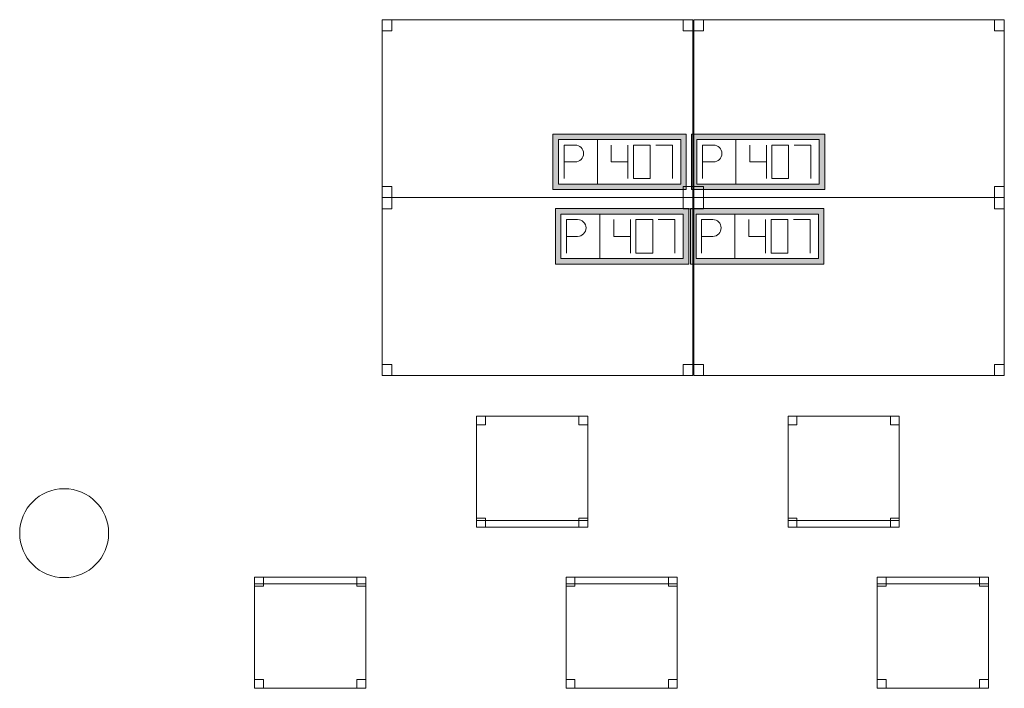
# Model space of a CAD drawing. Header units: metres. Extents: x 397.7 to 427.5, y 12.7 to 28.4.
# Tile 112 of 127: x 410.5 to 415, y 17.1 to 20.1. Entities that reach past the tile are written whole.
import ezdxf

# ---------------------------------------------------------------- set-up
doc = ezdxf.new("R2010")
doc.units = ezdxf.units.M
for name, color, linetype, lineweight in [('02_MOBILIARIO', 7, 'Continuous', 18), ('A-COLS-____-MCUT', 7, 'Continuous', 18), ('A-COLS-____-OTLN', 7, 'Continuous', 18), ('A-DETL-____-MBND', 7, 'Continuous', 18)]:
    doc.layers.add(name, color=color, linetype=linetype, lineweight=lineweight)

# ---------------------------------------------------------------- blocks, each defined once
blk = doc.blocks.new('Family - Taula 140X80_P4-153792-07_TEL_P4')
at = {"layer": 'A-DETL-____-MBND', "color": 253, "true_color": 0xaaaaaa}
for p, q in [((0, 0.8001), (0.0437, 0.8001)), ((0, 0.7501), (0, 0.8001)), ((0.0437, 0.8001), (0, 0.8001)), ((0, 0.8001), (0, 0.7501)), ((0, 0.8001), (1.3973, 0.8001)), ((0, 0), (0, 0.8001)), ((1.3973, 0.8001), (0, 0.8001)), ((0, 0.8001), (0, 0)), ((0.0437, 0.8001), (0.0437, 0.7501)), ((0.0437, 0.7501), (0.0437, 0.8001)), ((1.3536, 0.8001), (1.3973, 0.8001)), ((1.3536, 0.7501), (1.3536, 0.8001)), ((1.3973, 0.8001), (1.3536, 0.8001)), ((1.3536, 0.8001), (1.3536, 0.7501)), ((1.3973, 0.8001), (1.3973, 0.7501)), ((1.3973, 0.7501), (1.3973, 0.8001)), ((1.3973, 0.8001), (1.3973, 0)), ((1.3973, 0), (1.3973, 0.8001)), ((0.0437, 0.7501), (0, 0.7501)), ((0, 0.7501), (0.0437, 0.7501)), ((1.3973, 0.7501), (1.3536, 0.7501)), ((1.3536, 0.7501), (1.3973, 0.7501)), ((0, 0.05), (0.0437, 0.05)), ((0, 0), (0, 0.05)), ((0.0437, 0.05), (0, 0.05)), ((0, 0.05), (0, 0)), ((0.0437, 0.05), (0.0437, 0)), ((0.0437, 0), (0.0437, 0.05)), ((1.3536, 0.05), (1.3973, 0.05)), ((1.3536, 0), (1.3536, 0.05)), ((1.3973, 0.05), (1.3536, 0.05)), ((1.3536, 0.05), (1.3536, 0)), ((1.3973, 0.05), (1.3973, 0)), ((1.3973, 0), (1.3973, 0.05)), ((0.0437, 0), (0, 0)), ((0, 0), (0.0437, 0)), ((0, 0), (1.3973, 0)), ((1.3973, 0), (1.3536, 0)), ((1.3536, 0), (1.3973, 0)), ((1.3973, 0), (0, 0))]:
    blk.add_line(p, q, dxfattribs=at)
blk = doc.blocks.new('Family - Cadira d_Oficina_P4-153876-07_TEL_P4')
at = {"layer": 'A-DETL-____-MBND', "color": 253, "true_color": 0xaaaaaa}
for p, q in [((0, 0), (0, 0.5)), ((0, 0.5), (0.5, 0.5)), ((0.5, 0.5), (0, 0.5)), ((0, 0.5), (0, 0)), ((0, 0.46), (0, 0.5)), ((0, 0.5), (0.04, 0.5)), ((0.04, 0.5), (0, 0.5)), ((0, 0.5), (0, 0.46)), ((0, 0.47), (0, 0.5)), ((0, 0.5), (0.5, 0.5)), ((0.5, 0.5), (0, 0.5)), ((0, 0.5), (0, 0.47)), ((0.04, 0.5), (0.04, 0.46)), ((0.04, 0.46), (0.04, 0.5)), ((0.46, 0.46), (0.46, 0.5)), ((0.46, 0.5), (0.5, 0.5)), ((0.5, 0.5), (0.46, 0.5)), ((0.46, 0.5), (0.46, 0.46)), ((0.5, 0.5), (0.5, 0.46)), ((0.5, 0.46), (0.5, 0.5)), ((0.5, 0.5), (0.5, 0)), ((0.5, 0), (0.5, 0.5)), ((0.5, 0.5), (0.5, 0.47)), ((0.5, 0.47), (0.5, 0.5)), ((0.5, 0.47), (0, 0.47)), ((0, 0.47), (0.5, 0.47)), ((0.04, 0.46), (0, 0.46)), ((0, 0.46), (0.04, 0.46)), ((0.5, 0.46), (0.46, 0.46)), ((0.46, 0.46), (0.5, 0.46)), ((0, 0), (0, 0.04)), ((0, 0.04), (0.04, 0.04)), ((0.04, 0.04), (0, 0.04)), ((0, 0.04), (0, 0)), ((0.5, 0), (0, 0)), ((0, 0), (0.5, 0)), ((0.04, 0), (0, 0)), ((0, 0), (0.04, 0)), ((0.04, 0.04), (0.04, 0)), ((0.04, 0), (0.04, 0.04)), ((0.46, 0), (0.46, 0.04)), ((0.46, 0.04), (0.5, 0.04)), ((0.5, 0.04), (0.46, 0.04)), ((0.46, 0.04), (0.46, 0)), ((0.5, 0), (0.46, 0)), ((0.46, 0), (0.5, 0)), ((0.5, 0.04), (0.5, 0)), ((0.5, 0), (0.5, 0.04))]:
    blk.add_line(p, q, dxfattribs=at)
blk = doc.blocks.new('Family - Pilar P4-153975-07_TEL_P4')
at = {"layer": 'A-COLS-____-MCUT', "color": 253, "true_color": 0xaaaaaa}
for start, end in [(360, 180), (180, 360)]:
    blk.add_arc((0.2, 0.2), 0.2, start, end, dxfattribs=at)
at = {"layer": 'A-COLS-____-OTLN', "color": 253, "true_color": 0xaaaaaa}
for start, end in [(360, 180), (180, 360)]:
    blk.add_arc((0.2, 0.2), 0.2, start, end, dxfattribs=at)
blk = doc.blocks.new('Family - Cadira d_Oficina_P4-154031-07_TEL_P4')
at = {"layer": 'A-DETL-____-MBND', "color": 253, "true_color": 0xaaaaaa}
for p, q in [((0, 0.5), (0.5, 0.5)), ((0, 0), (0, 0.5)), ((0.5, 0.5), (0, 0.5)), ((0, 0.5), (0, 0)), ((0, 0.46), (0, 0.5)), ((0, 0.5), (0.04, 0.5)), ((0.04, 0.5), (0, 0.5)), ((0, 0.5), (0, 0.46)), ((0.04, 0.5), (0.04, 0.46)), ((0.04, 0.46), (0.04, 0.5)), ((0.46, 0.46), (0.46, 0.5)), ((0.46, 0.5), (0.5, 0.5)), ((0.5, 0.5), (0.46, 0.5)), ((0.46, 0.5), (0.46, 0.46)), ((0.5, 0.5), (0.5, 0)), ((0.5, 0), (0.5, 0.5)), ((0.5, 0.5), (0.5, 0.46)), ((0.5, 0.46), (0.5, 0.5)), ((0.04, 0.46), (0, 0.46)), ((0, 0.46), (0.04, 0.46)), ((0.5, 0.46), (0.46, 0.46)), ((0.46, 0.46), (0.5, 0.46)), ((0, 0), (0, 0.04)), ((0, 0.04), (0.04, 0.04)), ((0.04, 0.04), (0, 0.04)), ((0, 0.04), (0, 0)), ((0, 0), (0, 0.03)), ((0, 0.03), (0.5, 0.03)), ((0.5, 0.03), (0, 0.03)), ((0, 0.03), (0, 0)), ((0.5, 0), (0, 0)), ((0.04, 0), (0, 0)), ((0, 0), (0.04, 0)), ((0.04, 0.04), (0.04, 0)), ((0.04, 0), (0.04, 0.04)), ((0.46, 0), (0.46, 0.04)), ((0.46, 0.04), (0.5, 0.04)), ((0.5, 0.04), (0.46, 0.04)), ((0.46, 0.04), (0.46, 0)), ((0.5, 0), (0.46, 0)), ((0.5, 0.04), (0.5, 0)), ((0.5, 0), (0.5, 0.04)), ((0.5, 0.03), (0.5, 0)), ((0.5, 0), (0.5, 0.03)), ((0, 0), (0.5, 0)), ((0.5, 0), (0, 0)), ((0, 0), (0.5, 0)), ((0.46, 0), (0.5, 0))]:
    blk.add_line(p, q, dxfattribs=at)
blk = doc.blocks.new('Family - Cadira d_Oficina_P4-154238-07_TEL_P4')
at = {"layer": 'A-DETL-____-MBND', "color": 253, "true_color": 0xaaaaaa}
for p, q in [((0, 0), (0, 0.5)), ((0, 0.5), (0.5, 0.5)), ((0.5, 0.5), (0, 0.5)), ((0, 0.5), (0, 0)), ((0, 0.47), (0, 0.5)), ((0, 0.5), (0.5, 0.5)), ((0.5, 0.5), (0, 0.5)), ((0, 0.5), (0, 0.47)), ((0, 0.46), (0, 0.5)), ((0, 0.5), (0.04, 0.5)), ((0.04, 0.5), (0, 0.5)), ((0, 0.5), (0, 0.46)), ((0.04, 0.5), (0.04, 0.46)), ((0.04, 0.46), (0.04, 0.5)), ((0.46, 0.46), (0.46, 0.5)), ((0.46, 0.5), (0.5, 0.5)), ((0.5, 0.5), (0.46, 0.5)), ((0.46, 0.5), (0.46, 0.46)), ((0.5, 0.5), (0.5, 0.46)), ((0.5, 0.46), (0.5, 0.5)), ((0.5, 0.5), (0.5, 0)), ((0.5, 0), (0.5, 0.5)), ((0.5, 0.5), (0.5, 0.47)), ((0.5, 0.47), (0.5, 0.5)), ((0.5, 0.47), (0, 0.47)), ((0, 0.47), (0.5, 0.47)), ((0.04, 0.46), (0, 0.46)), ((0, 0.46), (0.04, 0.46)), ((0.5, 0.46), (0.46, 0.46)), ((0.46, 0.46), (0.5, 0.46)), ((0, 0), (0, 0.04)), ((0, 0.04), (0.04, 0.04)), ((0.04, 0.04), (0, 0.04)), ((0, 0.04), (0, 0)), ((0.5, 0), (0, 0)), ((0, 0), (0.5, 0)), ((0.04, 0), (0, 0)), ((0, 0), (0.04, 0)), ((0.04, 0.04), (0.04, 0)), ((0.04, 0), (0.04, 0.04)), ((0.46, 0), (0.46, 0.04)), ((0.46, 0.04), (0.5, 0.04)), ((0.5, 0.04), (0.46, 0.04)), ((0.46, 0.04), (0.46, 0)), ((0.5, 0), (0.46, 0)), ((0.46, 0), (0.5, 0)), ((0.5, 0.04), (0.5, 0)), ((0.5, 0), (0.5, 0.04))]:
    blk.add_line(p, q, dxfattribs=at)
blk = doc.blocks.new('Family - Taula 140X80_P4-154322-07_TEL_P4')
at = {"layer": 'A-DETL-____-MBND', "color": 253, "true_color": 0xaaaaaa}
for p, q in [((0, 0.8001), (1.3973, 0.8001)), ((0, 0), (0, 0.8001)), ((1.3973, 0.8001), (0, 0.8001)), ((0, 0.8001), (0, 0)), ((0, 0.8001), (0.0437, 0.8001)), ((0, 0.7501), (0, 0.8001)), ((0.0437, 0.8001), (0, 0.8001)), ((0, 0.8001), (0, 0.7501)), ((0.0437, 0.8001), (0.0437, 0.7501)), ((0.0437, 0.7501), (0.0437, 0.8001)), ((1.3536, 0.8001), (1.3973, 0.8001)), ((1.3536, 0.7501), (1.3536, 0.8001)), ((1.3973, 0.8001), (1.3536, 0.8001)), ((1.3536, 0.8001), (1.3536, 0.7501)), ((1.3973, 0.8001), (1.3973, 0.7501)), ((1.3973, 0.7501), (1.3973, 0.8001)), ((1.3973, 0.8001), (1.3973, 0)), ((1.3973, 0), (1.3973, 0.8001)), ((0.0437, 0.7501), (0, 0.7501)), ((0, 0.7501), (0.0437, 0.7501)), ((1.3973, 0.7501), (1.3536, 0.7501)), ((1.3536, 0.7501), (1.3973, 0.7501)), ((0, 0.05), (0.0437, 0.05)), ((0, 0), (0, 0.05)), ((0.0437, 0.05), (0, 0.05)), ((0, 0.05), (0, 0)), ((0.0437, 0.05), (0.0437, 0)), ((0.0437, 0), (0.0437, 0.05)), ((1.3536, 0.05), (1.3973, 0.05)), ((1.3536, 0), (1.3536, 0.05)), ((1.3973, 0.05), (1.3536, 0.05)), ((1.3536, 0.05), (1.3536, 0)), ((1.3973, 0.05), (1.3973, 0)), ((1.3973, 0), (1.3973, 0.05)), ((0.0437, 0), (0, 0)), ((0, 0), (0.0437, 0)), ((0, 0), (1.3973, 0)), ((1.3973, 0), (1.3536, 0)), ((1.3536, 0), (1.3973, 0)), ((1.3973, 0), (0, 0))]:
    blk.add_line(p, q, dxfattribs=at)
blk = doc.blocks.new('Family - Taula 140X80_P4-154328-07_TEL_P4')
at = {"layer": 'A-DETL-____-MBND', "color": 253, "true_color": 0xaaaaaa}
for p, q in [((0, 0.7501), (0, 0.8001)), ((0, 0.8001), (0.0437, 0.8001)), ((0.0437, 0.8001), (0, 0.8001)), ((0, 0.8001), (0, 0.7501)), ((0, 0), (0, 0.8001)), ((0, 0.8001), (1.3973, 0.8001)), ((1.3973, 0.8001), (0, 0.8001)), ((0, 0.8001), (0, 0)), ((0.0437, 0.8001), (0.0437, 0.7501)), ((0.0437, 0.7501), (0.0437, 0.8001)), ((1.3536, 0.7501), (1.3536, 0.8001)), ((1.3536, 0.8001), (1.3973, 0.8001)), ((1.3973, 0.8001), (1.3536, 0.8001)), ((1.3536, 0.8001), (1.3536, 0.7501)), ((1.3973, 0.8001), (1.3973, 0.7501)), ((1.3973, 0.7501), (1.3973, 0.8001)), ((1.3973, 0.8001), (1.3973, 0)), ((1.3973, 0), (1.3973, 0.8001)), ((0.0437, 0.7501), (0, 0.7501)), ((0, 0.7501), (0.0437, 0.7501)), ((1.3973, 0.7501), (1.3536, 0.7501)), ((1.3536, 0.7501), (1.3973, 0.7501)), ((0, 0), (0, 0.05)), ((0, 0.05), (0.0437, 0.05)), ((0.0437, 0.05), (0, 0.05)), ((0, 0.05), (0, 0)), ((0.0437, 0.05), (0.0437, 0)), ((0.0437, 0), (0.0437, 0.05)), ((1.3536, 0), (1.3536, 0.05)), ((1.3536, 0.05), (1.3973, 0.05)), ((1.3973, 0.05), (1.3536, 0.05)), ((1.3536, 0.05), (1.3536, 0)), ((1.3973, 0.05), (1.3973, 0)), ((1.3973, 0), (1.3973, 0.05)), ((0.0437, 0), (0, 0)), ((0, 0), (0.0437, 0)), ((1.3973, 0), (0, 0)), ((0, 0), (1.3973, 0)), ((1.3973, 0), (1.3536, 0)), ((1.3536, 0), (1.3973, 0))]:
    blk.add_line(p, q, dxfattribs=at)
blk = doc.blocks.new('Family - Cadira d_Oficina_P4-154434-07_TEL_P4')
at = {"layer": 'A-DETL-____-MBND', "color": 253, "true_color": 0xaaaaaa}
for p, q in [((0, 0.46), (0, 0.5)), ((0, 0.5), (0.04, 0.5)), ((0.04, 0.5), (0, 0.5)), ((0, 0.5), (0, 0.46)), ((0, 0.47), (0, 0.5)), ((0, 0.5), (0.5, 0.5)), ((0.5, 0.5), (0, 0.5)), ((0, 0.5), (0, 0.47)), ((0, 0), (0, 0.5)), ((0, 0.5), (0.5, 0.5)), ((0.5, 0.5), (0, 0.5)), ((0, 0.5), (0, 0)), ((0.04, 0.5), (0.04, 0.46)), ((0.04, 0.46), (0.04, 0.5)), ((0.46, 0.46), (0.46, 0.5)), ((0.46, 0.5), (0.5, 0.5)), ((0.5, 0.5), (0.46, 0.5)), ((0.46, 0.5), (0.46, 0.46)), ((0.5, 0.5), (0.5, 0.46)), ((0.5, 0.46), (0.5, 0.5)), ((0.5, 0.5), (0.5, 0.47)), ((0.5, 0.47), (0.5, 0.5)), ((0.5, 0.5), (0.5, 0)), ((0.5, 0), (0.5, 0.5)), ((0.5, 0.47), (0, 0.47)), ((0, 0.47), (0.5, 0.47)), ((0.04, 0.46), (0, 0.46)), ((0, 0.46), (0.04, 0.46)), ((0.5, 0.46), (0.46, 0.46)), ((0.46, 0.46), (0.5, 0.46)), ((0, 0), (0, 0.04)), ((0, 0.04), (0.04, 0.04)), ((0.04, 0.04), (0, 0.04)), ((0, 0.04), (0, 0)), ((0.04, 0), (0, 0)), ((0, 0), (0.04, 0)), ((0.5, 0), (0, 0)), ((0, 0), (0.5, 0)), ((0.04, 0.04), (0.04, 0)), ((0.04, 0), (0.04, 0.04)), ((0.46, 0), (0.46, 0.04)), ((0.46, 0.04), (0.5, 0.04)), ((0.5, 0.04), (0.46, 0.04)), ((0.46, 0.04), (0.46, 0)), ((0.5, 0), (0.46, 0)), ((0.46, 0), (0.5, 0)), ((0.5, 0.04), (0.5, 0)), ((0.5, 0), (0.5, 0.04))]:
    blk.add_line(p, q, dxfattribs=at)
blk = doc.blocks.new('Family - Taula 140X80_P4-154509-07_TEL_P4')
at = {"layer": 'A-DETL-____-MBND', "color": 253, "true_color": 0xaaaaaa}
for p, q in [((0, 0), (0, 0.8001)), ((0, 0.8001), (1.3973, 0.8001)), ((1.3973, 0.8001), (0, 0.8001)), ((0, 0.8001), (0, 0)), ((0, 0.7501), (0, 0.8001)), ((0, 0.8001), (0.0437, 0.8001)), ((0.0437, 0.8001), (0, 0.8001)), ((0, 0.8001), (0, 0.7501)), ((0.0437, 0.8001), (0.0437, 0.7501)), ((0.0437, 0.7501), (0.0437, 0.8001)), ((1.3536, 0.7501), (1.3536, 0.8001)), ((1.3536, 0.8001), (1.3973, 0.8001)), ((1.3973, 0.8001), (1.3536, 0.8001)), ((1.3536, 0.8001), (1.3536, 0.7501)), ((1.3973, 0.8001), (1.3973, 0)), ((1.3973, 0), (1.3973, 0.8001)), ((1.3973, 0.8001), (1.3973, 0.7501)), ((1.3973, 0.7501), (1.3973, 0.8001)), ((0.0437, 0.7501), (0, 0.7501)), ((0, 0.7501), (0.0437, 0.7501)), ((1.3973, 0.7501), (1.3536, 0.7501)), ((1.3536, 0.7501), (1.3973, 0.7501)), ((0, 0), (0, 0.05)), ((0, 0.05), (0.0437, 0.05)), ((0.0437, 0.05), (0, 0.05)), ((0, 0.05), (0, 0)), ((0.0437, 0.05), (0.0437, 0)), ((0.0437, 0), (0.0437, 0.05)), ((1.3536, 0), (1.3536, 0.05)), ((1.3536, 0.05), (1.3973, 0.05)), ((1.3973, 0.05), (1.3536, 0.05)), ((1.3536, 0.05), (1.3536, 0)), ((1.3973, 0.05), (1.3973, 0)), ((1.3973, 0), (1.3973, 0.05)), ((1.3973, 0), (0, 0)), ((0, 0), (1.3973, 0)), ((0.0437, 0), (0, 0)), ((0, 0), (0.0437, 0)), ((1.3973, 0), (1.3536, 0)), ((1.3536, 0), (1.3973, 0))]:
    blk.add_line(p, q, dxfattribs=at)
blk = doc.blocks.new('Family - Cadira d_Oficina_P4-154521-07_TEL_P4')
at = {"layer": 'A-DETL-____-MBND', "color": 253, "true_color": 0xaaaaaa}
for p, q in [((0, 0.46), (0, 0.5)), ((0, 0.5), (0.04, 0.5)), ((0.04, 0.5), (0, 0.5)), ((0, 0.5), (0, 0.46)), ((0, 0.5), (0.5, 0.5)), ((0, 0), (0, 0.5)), ((0.5, 0.5), (0, 0.5)), ((0, 0.5), (0, 0)), ((0.04, 0.5), (0.04, 0.46)), ((0.04, 0.46), (0.04, 0.5)), ((0.46, 0.46), (0.46, 0.5)), ((0.46, 0.5), (0.5, 0.5)), ((0.5, 0.5), (0.46, 0.5)), ((0.46, 0.5), (0.46, 0.46)), ((0.5, 0.5), (0.5, 0)), ((0.5, 0), (0.5, 0.5)), ((0.5, 0.5), (0.5, 0.46)), ((0.5, 0.46), (0.5, 0.5)), ((0.04, 0.46), (0, 0.46)), ((0, 0.46), (0.04, 0.46)), ((0.5, 0.46), (0.46, 0.46)), ((0.46, 0.46), (0.5, 0.46)), ((0, 0), (0, 0.04)), ((0, 0.04), (0.04, 0.04)), ((0.04, 0.04), (0, 0.04)), ((0, 0.04), (0, 0)), ((0, 0), (0, 0.03)), ((0, 0.03), (0.5, 0.03)), ((0.5, 0.03), (0, 0.03)), ((0, 0.03), (0, 0)), ((0.5, 0), (0, 0)), ((0.04, 0), (0, 0)), ((0, 0), (0.04, 0)), ((0.04, 0.04), (0.04, 0)), ((0.04, 0), (0.04, 0.04)), ((0.46, 0), (0.46, 0.04)), ((0.46, 0.04), (0.5, 0.04)), ((0.5, 0.04), (0.46, 0.04)), ((0.46, 0.04), (0.46, 0)), ((0.5, 0), (0.46, 0)), ((0.5, 0.04), (0.5, 0)), ((0.5, 0), (0.5, 0.04)), ((0.5, 0.03), (0.5, 0)), ((0.5, 0), (0.5, 0.03)), ((0.5, 0), (0, 0)), ((0, 0), (0.5, 0)), ((0, 0), (0.5, 0)), ((0.46, 0), (0.5, 0))]:
    blk.add_line(p, q, dxfattribs=at)
blk = doc.blocks.new('LONDR55-XX_ZZ-ARQ-CAA-M3D-Londres55_ifc-1-07_TEL_P4')
at = {"layer": '02_MOBILIARIO', "color": 253, "lineweight": 18, "true_color": 0xaaaaaa}
for name, p in [('Family - Taula 140X80_P4-154322-07_TEL_P4', (412.1645, 19.3086)), ('Family - Taula 140X80_P4-153792-07_TEL_P4', (413.5657, 19.3086)), ('Family - Taula 140X80_P4-154509-07_TEL_P4', (412.1645, 18.5085)), ('Family - Taula 140X80_P4-154328-07_TEL_P4', (413.5657, 18.5085)), ('Family - Cadira d_Oficina_P4-154031-07_TEL_P4', (412.5892, 17.8263)), ('Family - Cadira d_Oficina_P4-154521-07_TEL_P4', (413.9904, 17.8263)), ('Family - Cadira d_Oficina_P4-154434-07_TEL_P4', (411.5905, 17.1018)), ('Family - Cadira d_Oficina_P4-153876-07_TEL_P4', (412.9917, 17.1018)), ('Family - Cadira d_Oficina_P4-154238-07_TEL_P4', (414.3917, 17.1018))]:
    blk.add_blockref(name, p, dxfattribs=at)
at = {"layer": 'A-COLS-____-OTLN', "color": 253, "lineweight": 18, "true_color": 0xaaaaaa}
blk.add_blockref('Family - Pilar P4-153975-07_TEL_P4', (410.5337, 17.5995), dxfattribs=at)
blk = doc.blocks.new('ZYR_05_02_05 PT 4COL Terra - 07 PT Terra _4SC-2SAI-2VD_-V1-07_TEL_P4')
at = {"layer": 'A-DETL-____-MBND', "true_color": 0x3c0aff}
h = blk.add_hatch(color=180, dxfattribs=at)
h.paths.add_polyline_path([(-0.4898, -0.125), (0.1102, -0.125), (0.1102, 0.125), (-0.4898, 0.125)])
h.paths.add_polyline_path([(-0.4648, -0.1), (-0.4648, 0.1), (0.0852, 0.1), (0.0852, -0.1)])
at = {"layer": 'A-DETL-____-MBND', "color": 180, "true_color": 0x3c0aff}
for p, q in [((0.1102, 0.125), (-0.4898, 0.125)), ((-0.4898, 0.125), (-0.4898, -0.125)), ((-0.4898, 0.125), (0.1102, 0.125)), ((-0.4898, 0.125), (-0.4898, -0.125)), ((-0.4648, -0.1), (-0.4648, 0.1)), ((-0.4648, 0.1), (0.0852, 0.1)), ((-0.4648, 0.1), (0.0852, 0.1)), ((-0.4648, -0.1), (-0.4648, 0.1)), ((-0.2898, 0.1), (-0.2898, -0.1)), ((0.0852, 0.1), (0.0852, -0.1)), ((0.0852, 0.1), (0.0852, -0.1)), ((0.1102, -0.125), (0.1102, 0.125)), ((0.1102, 0.125), (0.1102, -0.125)), ((-0.4398, 0.075), (-0.3898, 0.0754)), ((-0.4398, 0.075), (-0.4398, -0.075)), ((-0.2273, 0.075), (-0.2273, 0)), ((-0.1523, 0.075), (-0.1523, -0.075)), ((-0.0523, 0.075), (-0.1273, 0.075)), ((-0.1273, 0.075), (-0.1273, -0.075)), ((-0.0523, -0.075), (-0.0523, 0.075)), ((-0.0273, 0.075), (0.0477, 0.075)), ((0.0477, 0.075), (0.0477, -0.075)), ((-0.4398, 0), (-0.3898, 0)), ((-0.2273, 0), (-0.1523, 0)), ((-0.1273, -0.075), (-0.0523, -0.075)), ((-0.4898, -0.125), (0.1102, -0.125)), ((0.1102, -0.125), (-0.4898, -0.125)), ((0.0852, -0.1), (-0.4648, -0.1)), ((0.0852, -0.1), (-0.4648, -0.1))]:
    blk.add_line(p, q, dxfattribs=at)
blk.add_arc((-0.3898, 0.0377), 0.0377, 270, 90, dxfattribs=at)
blk = doc.blocks.new('ZYR_05_02_05 PT 4COL Terra - 07 PT Terra _4SC-2SAI-2VD_-903860-07_TEL_P4')
at = {"layer": 'A-DETL-____-MBND', "true_color": 0x3c0aff}
h = blk.add_hatch(color=180, dxfattribs=at)
h.paths.add_polyline_path([(-0.5009, -0.125), (0.0991, -0.125), (0.0991, 0.125), (-0.5009, 0.125)])
h.paths.add_polyline_path([(-0.4759, -0.1), (-0.4759, 0.1), (0.0741, 0.1), (0.0741, -0.1)])
at = {"layer": 'A-DETL-____-MBND', "color": 180, "true_color": 0x3c0aff}
for p, q in [((0.0991, 0.125), (-0.5009, 0.125)), ((-0.5009, 0.125), (-0.5009, -0.125)), ((-0.5009, 0.125), (0.0991, 0.125)), ((-0.5009, 0.125), (-0.5009, -0.125)), ((-0.4759, -0.1), (-0.4759, 0.1)), ((-0.4759, 0.1), (0.0741, 0.1)), ((-0.4759, 0.1), (0.0741, 0.1)), ((-0.4759, -0.1), (-0.4759, 0.1)), ((-0.3009, 0.1), (-0.3009, -0.1)), ((0.0741, 0.1), (0.0741, -0.1)), ((0.0741, 0.1), (0.0741, -0.1)), ((0.0991, -0.125), (0.0991, 0.125)), ((0.0991, 0.125), (0.0991, -0.125)), ((-0.4509, 0.075), (-0.4009, 0.0754)), ((-0.4509, 0.075), (-0.4509, -0.075)), ((-0.2384, 0.075), (-0.2384, 0)), ((-0.1634, 0.075), (-0.1634, -0.075)), ((-0.0634, 0.075), (-0.1384, 0.075)), ((-0.1384, 0.075), (-0.1384, -0.075)), ((-0.0634, -0.075), (-0.0634, 0.075)), ((-0.0384, 0.075), (0.0366, 0.075)), ((0.0366, 0.075), (0.0366, -0.075)), ((-0.4509, 0), (-0.4009, 0)), ((-0.2384, 0), (-0.1634, 0)), ((-0.1384, -0.075), (-0.0634, -0.075)), ((-0.5009, -0.125), (0.0991, -0.125)), ((0.0991, -0.125), (-0.5009, -0.125)), ((0.0741, -0.1), (-0.4759, -0.1)), ((0.0741, -0.1), (-0.4759, -0.1))]:
    blk.add_line(p, q, dxfattribs=at)
blk.add_arc((-0.4009, 0.0377), 0.0377, 270, 90, dxfattribs=at)
blk = doc.blocks.new('ZYR_05_02_05 PT 4COL Terra - 07 PT Terra _4SC-2SAI-2VD_-903861-07_TEL_P4')
at = {"layer": 'A-DETL-____-MBND', "true_color": 0x3c0aff}
h = blk.add_hatch(color=180, dxfattribs=at)
h.paths.add_polyline_path([(-0.102, -0.125), (0.498, -0.125), (0.498, 0.125), (-0.102, 0.125)])
h.paths.add_polyline_path([(-0.077, -0.1), (-0.077, 0.1), (0.473, 0.1), (0.473, -0.1)])
at = {"layer": 'A-DETL-____-MBND', "color": 180, "true_color": 0x3c0aff}
for p, q in [((0.498, 0.125), (-0.102, 0.125)), ((-0.102, 0.125), (-0.102, -0.125)), ((-0.102, 0.125), (0.498, 0.125)), ((-0.102, 0.125), (-0.102, -0.125)), ((-0.077, -0.1), (-0.077, 0.1)), ((-0.077, 0.1), (0.473, 0.1)), ((-0.077, 0.1), (0.473, 0.1)), ((-0.077, -0.1), (-0.077, 0.1)), ((0.098, 0.1), (0.098, -0.1)), ((0.473, 0.1), (0.473, -0.1)), ((0.473, 0.1), (0.473, -0.1)), ((0.498, -0.125), (0.498, 0.125)), ((0.498, 0.125), (0.498, -0.125)), ((-0.052, 0.075), (-0.002, 0.0754)), ((-0.052, 0.075), (-0.052, -0.075)), ((0.1605, 0.075), (0.1605, 0)), ((0.2355, 0.075), (0.2355, -0.075)), ((0.3355, 0.075), (0.2605, 0.075)), ((0.2605, 0.075), (0.2605, -0.075)), ((0.3355, -0.075), (0.3355, 0.075)), ((0.3605, 0.075), (0.4355, 0.075)), ((0.4355, 0.075), (0.4355, -0.075)), ((-0.052, 0), (-0.002, 0)), ((0.1605, 0), (0.2355, 0)), ((0.2605, -0.075), (0.3355, -0.075)), ((-0.102, -0.125), (0.498, -0.125)), ((0.498, -0.125), (-0.102, -0.125)), ((0.473, -0.1), (-0.077, -0.1)), ((0.473, -0.1), (-0.077, -0.1))]:
    blk.add_line(p, q, dxfattribs=at)
blk.add_arc((-0.002, 0.0377), 0.0377, 270, 90, dxfattribs=at)
blk = doc.blocks.new('ZYR_05_02_05 PT 4COL Terra - 07 PT Terra _4SC-2SAI-2VD_-903862-07_TEL_P4')
at = {"layer": 'A-DETL-____-MBND', "true_color": 0x3c0aff}
h = blk.add_hatch(color=180, dxfattribs=at)
h.paths.add_polyline_path([(-0.0982, -0.125), (0.5018, -0.125), (0.5018, 0.125), (-0.0982, 0.125)])
h.paths.add_polyline_path([(-0.0732, -0.1), (-0.0732, 0.1), (0.4768, 0.1), (0.4768, -0.1)])
at = {"layer": 'A-DETL-____-MBND', "color": 180, "true_color": 0x3c0aff}
for p, q in [((0.5018, 0.125), (-0.0982, 0.125)), ((-0.0982, 0.125), (-0.0982, -0.125)), ((-0.0982, 0.125), (0.5018, 0.125)), ((-0.0982, 0.125), (-0.0982, -0.125)), ((-0.0732, -0.1), (-0.0732, 0.1)), ((-0.0732, 0.1), (0.4768, 0.1)), ((-0.0732, 0.1), (0.4768, 0.1)), ((-0.0732, -0.1), (-0.0732, 0.1)), ((0.1018, 0.1), (0.1018, -0.1)), ((0.4768, 0.1), (0.4768, -0.1)), ((0.4768, 0.1), (0.4768, -0.1)), ((0.5018, -0.125), (0.5018, 0.125)), ((0.5018, 0.125), (0.5018, -0.125)), ((-0.0482, 0.075), (0.0018, 0.0754)), ((-0.0482, 0.075), (-0.0482, -0.075)), ((0.1643, 0.075), (0.1643, 0)), ((0.2393, 0.075), (0.2393, -0.075)), ((0.3393, 0.075), (0.2643, 0.075)), ((0.2643, 0.075), (0.2643, -0.075)), ((0.3393, -0.075), (0.3393, 0.075)), ((0.3643, 0.075), (0.4393, 0.075)), ((0.4393, 0.075), (0.4393, -0.075)), ((-0.0482, 0), (0.0018, 0)), ((0.1643, 0), (0.2393, 0)), ((0.2643, -0.075), (0.3393, -0.075)), ((-0.0982, -0.125), (0.5018, -0.125)), ((0.5018, -0.125), (-0.0982, -0.125)), ((0.4768, -0.1), (-0.0732, -0.1)), ((0.4768, -0.1), (-0.0732, -0.1))]:
    blk.add_line(p, q, dxfattribs=at)
blk.add_arc((0.0018, 0.0377), 0.0377, 270, 90, dxfattribs=at)

msp = doc.modelspace()

# ---------------------------------------------------------------- block references
at = {"lineweight": 5}
msp.add_blockref('LONDR55-XX_ZZ-ARQ-CAA-M3D-Londres55_ifc-1-07_TEL_P4', (0, 0), dxfattribs=at)
at = {"layer": 'A-DETL-____-MBND', "color": 180, "true_color": 0x3c0aff}
for name, p in [('ZYR_05_02_05 PT 4COL Terra - 07 PT Terra _4SC-2SAI-2VD_-903860-07_TEL_P4', (413.4335, 19.4694)), ('ZYR_05_02_05 PT 4COL Terra - 07 PT Terra _4SC-2SAI-2VD_-903862-07_TEL_P4', (413.6535, 19.4694)), ('ZYR_05_02_05 PT 4COL Terra - 07 PT Terra _4SC-2SAI-2VD_-V1-07_TEL_P4', (413.4335, 19.1344)), ('ZYR_05_02_05 PT 4COL Terra - 07 PT Terra _4SC-2SAI-2VD_-903861-07_TEL_P4', (413.6535, 19.1344))]:
    msp.add_blockref(name, p, dxfattribs=at)

doc.saveas('drawing.dxf')
